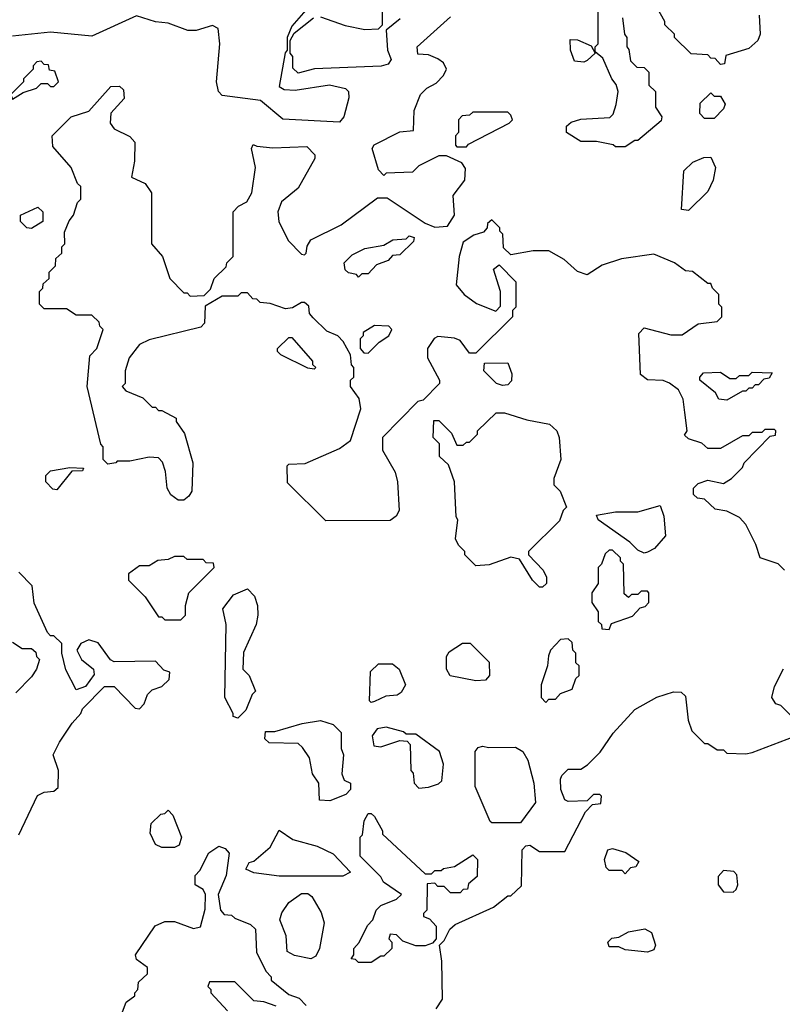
# Model space of a CAD drawing. Extents: x 2769579 to 2883812, y 684207 to 828660.
# Tile 130 of 256: x 2804318 to 2806720, y 730089 to 733191. Entities that reach past the tile are written whole.
import ezdxf

# ---------------------------------------------------------------- set-up
doc = ezdxf.new("R2010")
doc.units = 0

msp = doc.modelspace()

# ---------------------------------------------------------------- linework, layer by layer
at = {"layer": '0CON02XD'}
for points in [[(2805285, 733297.5), (2805175, 733170), (2805160, 733135), (2805160, 733095), (2805153.6, 733086.4), (2805135, 732980), (2805150.7, 732970.7), (2805185, 732968.8), (2805293.9, 732986.1), (2805344.2, 732974.2), (2805353.8, 732965), (2805354, 732945), (2805338.8, 732885), (2805325, 732867.5), (2805147, 732877), (2805076.4, 732936.4), (2804955, 732952.5), (2804943.3, 732965), (2804937.5, 732995), (2804947.5, 733115), (2804943, 733163), (2804925, 733172.5), (2804873, 733157), (2804847, 733157), (2804785, 733180), (2804745, 733183.8), (2804685, 733203.3), (2804545, 733138.8), (2804415, 733151.2), (2804295, 733138.8)], [(2805265, 733200), (2805343, 733173), (2805405, 733160), (2805448.3, 733161.7), (2805460, 733175), (2805460, 733255)], [(2806225, 732790), (2806195, 732790), (2806187, 732797), (2806135, 732807.5), (2806085, 732807.5), (2806040, 732835), (2806040, 732855), (2806055, 732867.5), (2806085, 732877.5), (2806177, 732883), (2806187, 732893), (2806196.4, 732923.6), (2806202.5, 732965), (2806197, 732987), (2806182.5, 733005), (2806155, 733070), (2806130, 733090), (2806130, 733105), (2806140, 733115), (2806140, 733245)], [(2806647.5, 733205), (2806650, 733145), (2806642.5, 733125), (2806615, 733100), (2806541.7, 733078.3), (2806538.3, 733051.7), (2806525, 733050), (2806508.3, 733068.3), (2806495, 733070), (2806485, 733080), (2806433, 733083), (2806380, 733135), (2806380, 733145), (2806350, 733175), (2806350, 733185), (2806323, 733233)], [(2806413, 731953), (2806407.5, 731995), (2806392.5, 732025), (2806365, 732046.2), (2806345, 732053.8), (2806295, 732056.7), (2806273, 732073), (2806268.3, 732201.7), (2806285, 732220), (2806368.3, 732198.3), (2806405, 732197.5), (2806455, 732232.5), (2806515, 732240), (2806530, 732255), (2806530, 732285), (2806520, 732295), (2806520, 732325), (2806500, 732345), (2806495, 732360), (2806485, 732360), (2806437, 732397), (2806415, 732400), (2806380, 732425), (2806315, 732452.5), (2806213, 732437), (2806153, 732417), (2806105, 732387.5), (2806075, 732397.5), (2806032.5, 732435), (2805985, 732462.5), (2805935, 732462.5), (2805865, 732450), (2805841.7, 732471.7), (2805840, 732515), (2805830, 732525), (2805830, 732535), (2805805, 732560), (2805791.7, 732548.3), (2805790, 732535), (2805778.3, 732521.7), (2805748.3, 732511.7), (2805715, 732490), (2805702.5, 732445), (2805692.5, 732355), (2805717.5, 732325), (2805756.4, 732296.4), (2805817, 732273), (2805831.7, 732288.3), (2805832.5, 732335), (2805810, 732405), (2805828.3, 732418.3), (2805880, 732365), (2805880, 732285), (2805870, 732275), (2805870, 732255), (2805755, 732140), (2805735, 732140), (2805705, 732180), (2805687, 732187), (2805635, 732192.5), (2805623.6, 732186.4), (2805602.5, 732155), (2805602.5, 732125), (2805640, 732055), (2805640, 732045), (2805588.3, 731991.7), (2805571.7, 731988.3), (2805460, 731875), (2805460, 731835), (2805500, 731765), (2805507.5, 731735), (2805512.5, 731645), (2805503, 731627), (2805485, 731612.5), (2805281.7, 731611.7), (2805161.7, 731731.7), (2805160, 731785), (2805165, 731790), (2805217, 731793), (2805325, 731840), (2805360, 731865), (2805392.5, 731965), (2805387, 731997), (2805360, 732035), (2805360, 732055), (2805370, 732065), (2805370, 732095), (2805363, 732103), (2805360, 732135), (2805337, 732177), (2805320, 732195), (2805285, 732210), (2805241.7, 732251.7), (2805230, 732265), (2805228.3, 732288.3), (2805215, 732300), (2805205, 732300), (2805177, 732283), (2805155, 732280), (2805107, 732297), (2805075, 732300), (2805065, 732310), (2805051.7, 732311.7), (2805035, 732330), (2805015, 732330), (2805005, 732320), (2804955, 732320), (2804901.7, 732288.3), (2804900, 732235), (2804888.3, 732221.7), (2804725, 732182.5), (2804695, 732167.5), (2804662.5, 732125), (2804650, 732085), (2804650, 732045), (2804640, 732035), (2804651.7, 732021.7), (2804705, 732000), (2804735, 731970), (2804745, 731970), (2804755, 731960), (2804765, 731960), (2804810, 731935), (2804810, 731925), (2804837, 731887), (2804862.5, 731795), (2804860, 731705), (2804850.7, 731689.3), (2804835, 731676.7), (2804817, 731677), (2804793.6, 731693.6), (2804782.5, 731715), (2804777, 731767), (2804767, 731797), (2804755, 731810), (2804725, 731812.5), (2804665, 731800), (2804625, 731800), (2804620, 731795), (2804595, 731790), (2804580, 731805), (2804580, 731845), (2804573, 731853), (2804530, 732035), (2804538.3, 732131.7), (2804560, 732155), (2804580, 732215), (2804570, 732225), (2804568.3, 732238.3), (2804545, 732260), (2804495, 732260), (2804465, 732280), (2804395, 732280), (2804380, 732295), (2804380, 732335), (2804390, 732345), (2804391.7, 732358.3), (2804410, 732375), (2804410, 732395), (2804430, 732415), (2804431.7, 732438.3), (2804450, 732455), (2804450, 732475), (2804460, 732485), (2804458.3, 732521.7), (2804473, 732557), (2804487.5, 732575), (2804500, 732615), (2804510, 732625), (2804510, 732665), (2804500, 732675), (2804480, 732725), (2804421.7, 732791.7), (2804420, 732825), (2804480, 732885), (2804535, 732902.5), (2804605, 732980), (2804631.7, 732981.7), (2804645, 732970), (2804647, 732943), (2804604.1, 732895.9), (2804602.5, 732865), (2804615, 732847.5), (2804665, 732822.5), (2804680, 732805), (2804678.8, 732745), (2804670, 732695), (2804712.5, 732675), (2804732.5, 732645), (2804732.5, 732485), (2804767.5, 732445), (2804790, 732375), (2804835, 732330), (2804845, 732330), (2804855, 732320), (2804898.3, 732321.7), (2804918.3, 732341.7), (2804930, 732375), (2804968.3, 732411.7), (2804970, 732425), (2804990, 732445), (2804990, 732585), (2805007, 732603), (2805033, 732617), (2805048.8, 732645), (2805060, 732725), (2805047.5, 732785), (2805052.5, 732797.5), (2805065, 732792.5), (2805115, 732787.5), (2805221.7, 732791.7), (2805247.5, 732765), (2805247, 732753), (2805195, 732660), (2805142.7, 732617.3), (2805131.2, 732585), (2805133.8, 732555), (2805163.3, 732495), (2805205, 732452.5), (2805215, 732450), (2805220, 732455), (2805223, 732477), (2805235, 732497.5), (2805330, 732545), (2805445, 732630), (2805475, 732630), (2805595, 732550), (2805625, 732537.5), (2805665, 732540), (2805687.5, 732575), (2805683, 732637), (2805720, 732685), (2805721.7, 732721.7), (2805710, 732740), (2805661.7, 732761.7), (2805638.3, 732761.7), (2805575, 732730), (2805555, 732710), (2805472.5, 732707.5), (2805465, 732700), (2805448.3, 732718.3), (2805427.5, 732785), (2805433.9, 732796.1), (2805515, 732837.5), (2805558.3, 732841.7), (2805560, 732905), (2805580, 732955), (2805600, 732975), (2805629.3, 732990.7), (2805652.5, 733015), (2805662.5, 733035), (2805652.5, 733055), (2805635, 733067.5), (2805605, 733080), (2805571.7, 733081.7), (2805570, 733105), (2805675, 733200)], [(2805516.4, 733193.6), (2805471.7, 733158.3), (2805476.7, 733095), (2805487.5, 733065), (2805478.8, 733051.2), (2805456.1, 733043.9), (2805246.4, 733036.4), (2805195, 733022.5), (2805178.3, 733038.3), (2805177.5, 733075), (2805170, 733085), (2805170, 733125), (2805181.7, 733148.3), (2805243, 733197)], [(2806217, 733197), (2806222.5, 733145), (2806230, 733135), (2806230, 733105), (2806237, 733097), (2806241.7, 733061.7), (2806261.7, 733041.7), (2806285, 733040), (2806300, 733025), (2806300, 732985), (2806320, 732965), (2806320, 732915), (2806340, 732885), (2806338.3, 732871.7), (2806265, 732810), (2806255, 732810), (2806225, 732790)], [(2806095, 733057.5), (2806065, 733060), (2806052.5, 733095), (2806051.7, 733128.3), (2806075, 733127.5), (2806118.3, 733108.3), (2806130, 733085), (2806105, 733062.5), (2806095, 733057.5)], [(2804295, 732940), (2804328.3, 732961.7), (2804370, 732975), (2804385, 732990), (2804405, 732990), (2804415, 732980), (2804425, 732980), (2804440, 732995), (2804428.3, 733028.3), (2804411.7, 733031.7), (2804408.3, 733048.3), (2804395, 733050), (2804385, 733060), (2804371.7, 733058.3), (2804360, 733045), (2804360, 733035), (2804330, 733005), (2804330, 732995), (2804290, 732955), (2804295, 732940)], [(2806505, 732880), (2806475, 732880), (2806460, 732895), (2806461.7, 732928.3), (2806495, 732960), (2806505, 732950), (2806525, 732950), (2806540, 732925), (2806535, 732910), (2806505, 732880)], [(2805725, 732790), (2805731.7, 732798.3), (2805860, 732865), (2805870, 732875), (2805865, 732890), (2805855, 732900), (2805745, 732900), (2805735, 732890), (2805711.7, 732888.3), (2805700, 732875), (2805700, 732835), (2805690, 732825), (2805690, 732795), (2805695, 732790), (2805725, 732790)], [(2806425, 732590), (2806402.5, 732592.5), (2806410, 732715), (2806438.3, 732741.7), (2806473, 732757), (2806495, 732757.5), (2806510, 732725), (2806502.5, 732685), (2806485, 732650), (2806425, 732590)], [(2804355, 732532.5), (2804340, 732535), (2804320, 732555), (2804320, 732575), (2804375, 732600), (2804390, 732585), (2804390, 732555), (2804355, 732532.5)], [(2805385, 732380), (2805378.3, 732388.3), (2805353, 732393), (2805343, 732403), (2805340, 732425), (2805365, 732450), (2805405, 732470), (2805465, 732480), (2805493, 732497), (2805535, 732500), (2805545, 732510), (2805560, 732505), (2805558.3, 732491.7), (2805515, 732450), (2805491.7, 732448.3), (2805478.3, 732431.7), (2805441.7, 732418.3), (2805415, 732390), (2805395, 732390), (2805385, 732380)], [(2805415, 732140), (2805450, 732175), (2805480, 732195), (2805490, 732215), (2805480, 732225), (2805435, 732227.5), (2805400, 732205), (2805400, 732195), (2805390, 732185), (2805390, 732155), (2805401.7, 732141.7), (2805415, 732140)], [(2805245, 732090), (2805225, 732092.5), (2805140, 732135), (2805130, 732145), (2805130, 732155), (2805165, 732190), (2805175, 732190), (2805240, 732115), (2805240, 732105), (2805250, 732095), (2805245, 732090)], [(2805838.3, 732038.3), (2805820, 732045), (2805780, 732085), (2805781.7, 732108.3), (2805855, 732110), (2805867.5, 732075), (2805867, 732053), (2805855, 732040), (2805838.3, 732038.3)], [(2806545, 731992.5), (2806520, 731995), (2806510, 732015), (2806460, 732055), (2806460, 732065), (2806471.7, 732078.3), (2806525, 732080), (2806555, 732060), (2806575, 732060), (2806585, 732070), (2806615, 732070), (2806625, 732080), (2806688.3, 732078.3), (2806678.3, 732061.7), (2806661.7, 732058.3), (2806645, 732040), (2806635, 732040), (2806625, 732030), (2806615, 732030), (2806605, 732020), (2806595, 732020), (2806545, 731992.5)], [(2805965, 731402.5), (2805955, 731402.5), (2805932.5, 731425), (2805891.7, 731491.7), (2805865, 731497.5), (2805797, 731473), (2805755, 731470), (2805720, 731505), (2805720, 731515), (2805700, 731535), (2805690, 731555), (2805697.5, 731615), (2805692.5, 731625), (2805687.5, 731735), (2805668.3, 731788.3), (2805640, 731815), (2805640, 731855), (2805620, 731875), (2805621.7, 731928.3), (2805638.3, 731928.3), (2805678.3, 731888.3), (2805695, 731850), (2805715, 731850), (2805725, 731860), (2805735, 731860), (2805760, 731885), (2805760, 731895), (2805818.3, 731951.7), (2805845, 731952.5), (2805915, 731930), (2805986.4, 731916.4), (2806010, 731895), (2806017.5, 731875), (2806022.5, 731805), (2806000, 731745), (2806000, 731725), (2806020, 731705), (2806040, 731655), (2806030, 731645), (2806018.3, 731611.7), (2805920, 731515), (2805920, 731505), (2805966.4, 731456.4), (2805977.5, 731435), (2805977.5, 731415), (2805965, 731402.5)], [(2806727, 731457), (2806707, 731477), (2806650, 731495), (2806637, 731537), (2806605, 731600), (2806585, 731622.5), (2806545, 731642.5), (2806508.3, 731648.3), (2806475, 731680), (2806453, 731683), (2806440, 731695), (2806440, 731715), (2806455, 731730), (2806485, 731740), (2806535, 731730), (2806560, 731745), (2806595, 731780), (2806600, 731795), (2806681.7, 731878.3), (2806698.3, 731881.7), (2806700, 731895), (2806695, 731900), (2806665, 731900), (2806655, 731890), (2806625, 731890), (2806615, 731880), (2806595, 731880), (2806525, 731840), (2806485, 731840), (2806467, 731857), (2806425, 731870), (2806411.7, 731881.7), (2806420, 731895), (2806413, 731953)], [(2804435, 731710), (2804421.7, 731711.7), (2804400, 731735), (2804400, 731755), (2804415, 731770), (2804475, 731780), (2804518.3, 731778.3), (2804515, 731770), (2804481.7, 731768.3), (2804435, 731710)], [(2806285, 731510), (2806265, 731520), (2806240, 731545), (2806140, 731615), (2806135, 731630), (2806195, 731640), (2806265, 731640), (2806335, 731660), (2806346.4, 731626.4), (2806352.5, 731565), (2806317.5, 731525), (2806295, 731513.3), (2806285, 731510)], [(2806175, 731270), (2806181.7, 731288.3), (2806248.3, 731311.7), (2806271.7, 731338.3), (2806288.3, 731341.7), (2806300, 731355), (2806300, 731385), (2806295, 731390), (2806275, 731390), (2806265, 731380), (2806245, 731380), (2806235, 731370), (2806221.7, 731381.7), (2806220, 731475), (2806210, 731485), (2806210, 731495), (2806185, 731520), (2806175, 731520), (2806161.7, 731508.3), (2806150, 731475), (2806140, 731465), (2806140, 731415), (2806120, 731385), (2806120, 731355), (2806140, 731325), (2806140, 731295), (2806150, 731285), (2806151.7, 731271.7), (2806175, 731270)], [(2804825, 731300), (2804840, 731315), (2804840, 731345), (2804850, 731385), (2804930, 731465), (2804928.3, 731478.3), (2804905, 731480), (2804895, 731490), (2804845, 731490), (2804835, 731500), (2804805, 731500), (2804785, 731490), (2804753, 731487), (2804725, 731470), (2804695, 731470), (2804660, 731445), (2804660, 731425), (2804713, 731373), (2804755, 731310), (2804765, 731310), (2804775, 731300), (2804825, 731300)], [(2804315, 730622.5), (2804373.9, 730746.1), (2804395, 730757.5), (2804425, 730760), (2804438.3, 730771.7), (2804440, 730825), (2804422.5, 730875), (2804442.5, 730915), (2804482.5, 730975), (2804510, 731005), (2804515, 731020), (2804585, 731090), (2804615, 731090), (2804681.7, 731021.7), (2804695, 731020), (2804710, 731035), (2804720, 731065), (2804735, 731080), (2804765, 731090), (2804788.3, 731111.7), (2804790, 731135), (2804771.7, 731141.7), (2804745, 731170), (2804615, 731167.5), (2804603.6, 731173.6), (2804565, 731227.5), (2804535, 731237.5), (2804510, 731225), (2804497.5, 731205), (2804512.5, 731175), (2804550, 731145), (2804551.7, 731128.3), (2804525, 731090), (2804495, 731080), (2804463, 731143), (2804450, 731195), (2804450, 731225), (2804425, 731250), (2804415, 731250), (2804405, 731260), (2804363, 731353), (2804357, 731407), (2804315, 731450)], [(2805005, 730990), (2804990, 730995), (2804990, 731005), (2804963.3, 731055), (2804967.5, 731285), (2804957.5, 731335), (2804990.7, 731379.3), (2805035, 731397.5), (2805057.5, 731375), (2805066.7, 731345), (2805067.5, 731315), (2805062.5, 731285), (2805023, 731197), (2805020, 731145), (2805040, 731125), (2805060, 731075), (2805050, 731065), (2805030, 731015), (2805005, 730990)], [(2804295, 731230), (2804325, 731210), (2804355, 731210), (2804368.3, 731198.3), (2804370, 731185), (2804380, 731175), (2804370, 731145), (2804355, 731120), (2804305, 731070)], [(2805755, 731107.5), (2805673.6, 731123.6), (2805662.5, 731145), (2805662.5, 731185), (2805670.7, 731199.3), (2805713, 731227), (2805736.4, 731226.4), (2805797, 731167), (2805797.5, 731125), (2805785, 731110), (2805755, 731107.5)], [(2805975, 731040), (2805985, 731050), (2806005, 731050), (2806021.7, 731068.3), (2806058.3, 731081.7), (2806070, 731115), (2806080, 731125), (2806080, 731155), (2806070, 731165), (2806070, 731195), (2806060, 731205), (2806058.3, 731228.3), (2806045, 731240), (2806021.7, 731238.3), (2805990, 731205), (2805983, 731187), (2805980, 731155), (2805960, 731095), (2805960, 731055), (2805975, 731040)], [(2805425, 731040), (2805420, 731045), (2805423, 731137), (2805448.3, 731161.7), (2805491.7, 731161.7), (2805512.5, 731145), (2805532.5, 731095), (2805519.3, 731070.7), (2805507, 731063), (2805470.7, 731059.3), (2805435, 731042.5), (2805425, 731040)], [(2806780, 730965), (2806715, 731030), (2806700, 731035), (2806687.5, 731055), (2806695, 731090), (2806723.9, 731146.1)], [(2805630, 730075), (2805650, 730105), (2805647.5, 730225), (2805640, 730275), (2805655, 730290), (2805672.5, 730325), (2805689.3, 730340.7), (2805810, 730395), (2805855, 730430), (2805865, 730430), (2805898.3, 730461.7), (2805900, 730575), (2805911.7, 730588.3), (2805925, 730590), (2805955, 730570), (2806035, 730570), (2806100, 730695), (2806121.7, 730718.3), (2806148.3, 730721.7), (2806150, 730745), (2806145, 730750), (2806125, 730750), (2806105, 730730), (2806045, 730727.5), (2806035, 730732.5), (2806022.5, 730765), (2806021.7, 730798.3), (2806025, 730810), (2806045, 730830), (2806085, 730830), (2806106.4, 730843.6), (2806146.4, 730883.6), (2806187, 730943), (2806255, 731017.5), (2806325, 731056.7), (2806377, 731073), (2806401.7, 731071.7), (2806415, 731060), (2806423.6, 730983.6), (2806435, 730950), (2806475, 730910), (2806485, 730910), (2806515, 730890), (2806535, 730890), (2806545, 730880), (2806605, 730877.5), (2806625, 730882.5), (2806757, 730933)], [(2805295, 730730), (2805261.7, 730731.7), (2805260, 730785), (2805240, 730815), (2805230, 730865), (2805208.3, 730898.3), (2805195, 730910), (2805103, 730913), (2805090, 730925), (2805091.7, 730948.3), (2805121.7, 730948.3), (2805207, 730973), (2805265, 730982.5), (2805305, 730970), (2805330, 730945), (2805330, 730895), (2805337.5, 730875), (2805332.5, 730815), (2805340, 730795), (2805360, 730785), (2805360, 730765), (2805345, 730750), (2805295, 730730)], [(2805575, 730770), (2805605, 730772.5), (2805637, 730783), (2805647, 730793), (2805652.5, 730845), (2805640, 730885), (2805565, 730940), (2805535, 730940), (2805527, 730947), (2805471.7, 730961.7), (2805443.6, 730956.4), (2805427.5, 730935), (2805433, 730903), (2805455, 730900), (2805515, 730920), (2805538.3, 730918.3), (2805547.5, 730907.5), (2805550, 730825), (2805557, 730817), (2805560, 730785), (2805575, 730770)], [(2805895, 730660), (2805805, 730660), (2805800, 730665), (2805752.5, 730775), (2805752.5, 730885), (2805761.7, 730898.3), (2805775, 730902.5), (2805795, 730897.5), (2805879.3, 730899.3), (2805902.5, 730885), (2805918.3, 730858.3), (2805936.7, 730785), (2805942.5, 730725), (2805895, 730660)], [(2804805, 730582.5), (2804765, 730582.5), (2804745, 730592.5), (2804728.3, 730628.3), (2804731.7, 730658.3), (2804761.7, 730688.3), (2804775, 730690), (2804785, 730700), (2804800, 730685), (2804827.5, 730615), (2804820, 730590), (2804805, 730582.5)], [(2805425, 730220), (2805385, 730220), (2805375, 730230), (2805361.7, 730231.7), (2805370, 730245), (2805370, 730265), (2805387, 730283), (2805413, 730337), (2805430, 730355), (2805440, 730385), (2805455, 730400), (2805505, 730420), (2805520, 730435), (2805463.6, 730473.6), (2805455, 730490), (2805390, 730555), (2805390, 730615), (2805397, 730623), (2805403, 730667), (2805415, 730690), (2805425, 730690), (2805435, 730680), (2805460, 730635), (2805460, 730625), (2805595, 730500), (2805615, 730500), (2805625, 730510), (2805645, 730510), (2805653, 730517), (2805687, 730523), (2805745, 730560), (2805760, 730545), (2805758.3, 730491.7), (2805731.7, 730468.3), (2805728.3, 730451.7), (2805715, 730450), (2805705, 730440), (2805675, 730440), (2805655, 730460), (2805635, 730460), (2805625, 730470), (2805601.7, 730468.3), (2805600, 730385), (2805590, 730375), (2805590, 730365), (2805608.3, 730358.3), (2805630, 730335), (2805630, 730295), (2805618.3, 730281.7), (2805595, 730272.5), (2805565, 730272.5), (2805525, 730287.5), (2805505, 730307.5), (2805485, 730310), (2805480, 730295), (2805490, 730285), (2805490, 730265), (2805465, 730240), (2805455, 730240), (2805425, 730220)], [(2805335, 730492.5), (2805135, 730492.5), (2805055, 730502.5), (2805030, 730515), (2805040, 730535), (2805055, 730540), (2805106.4, 730583.6), (2805135, 730637.5), (2805178.3, 730608.3), (2805255, 730587.5), (2805305, 730562.5), (2805360, 730505), (2805335, 730492.5)], [(2804630, 730035), (2804652.5, 730095), (2804680, 730115), (2804680, 730125), (2804690, 730135), (2804691.7, 730158.3), (2804720, 730185), (2804720, 730205), (2804685, 730230), (2804682.5, 730245), (2804744.1, 730335.9), (2804775, 730350), (2804805, 730350), (2804865, 730327.5), (2804887, 730333), (2804901.7, 730388.3), (2804902.5, 730435), (2804895, 730450), (2804870, 730465), (2804870, 730495), (2804885, 730510), (2804913.6, 730566.4), (2804945, 730587.5), (2804965, 730580), (2804977.5, 730565), (2804967.5, 730495), (2804942.5, 730435), (2804950, 730385), (2804961.7, 730371.7), (2804985, 730370), (2804995, 730360), (2805045, 730340), (2805060, 730325), (2805063, 730253), (2805093, 730193), (2805110, 730175), (2805110, 730165), (2805165, 730120), (2805198.3, 730108.3), (2805220, 730085)], [(2806225, 730500), (2806215, 730510), (2806175, 730510), (2806165, 730520), (2806160, 730545), (2806170, 730575), (2806185, 730580), (2806227, 730567), (2806268.3, 730538.3), (2806258.3, 730521.7), (2806241.7, 730518.3), (2806225, 730500)], [(2806565, 730442.5), (2806575, 730450), (2806580, 730465), (2806577, 730497), (2806567, 730507), (2806535, 730510), (2806518.3, 730491.7), (2806517.5, 730465), (2806535, 730443.3), (2806565, 730442.5)], [(2805235, 730232.5), (2805183, 730243), (2805160, 730255), (2805156.7, 730305), (2805137.5, 730355), (2805143.3, 730376.7), (2805165, 730410), (2805205, 730437.5), (2805225, 730437.5), (2805238.3, 730428.3), (2805267.7, 730377.7), (2805276.7, 730345), (2805262.5, 730265), (2805250, 730240), (2805235, 730232.5)], [(2806295, 730252.5), (2806225, 730260), (2806205, 730270), (2806175, 730270), (2806170, 730285), (2806183, 730297), (2806205, 730300), (2806235, 730317.5), (2806286.4, 730326.4), (2806307.5, 730315), (2806320, 730275), (2806315, 730260), (2806295, 730252.5)], [(2805125, 730082.5), (2805087, 730097), (2805055, 730100), (2804995, 730160), (2804915, 730160), (2804910, 730145), (2804920, 730135), (2804920, 730125), (2804971.7, 730068.3)]]:
    msp.add_lwpolyline(points, dxfattribs=at)

doc.saveas('drawing.dxf')
